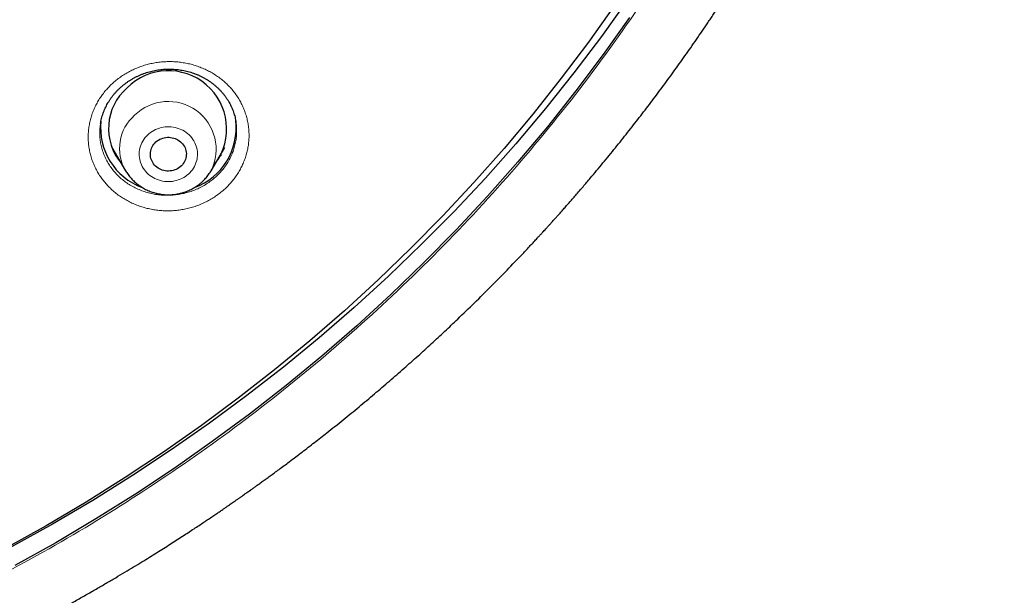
# Model space of a CAD drawing. Header units: millimetres. Extents: x 8 to 436, y 12 to 763.
# Tile 182 of 256: x 255 to 279, y 672 to 686. Entities that reach past the tile are written whole.
import ezdxf

# ---------------------------------------------------------------- set-up
doc = ezdxf.new("R2010")
doc.units = ezdxf.units.MM

msp = doc.modelspace()

# ---------------------------------------------------------------- linework, layer by layer
at = {"color": 7, "linetype": 'Continuous', "lineweight": 30}
for p, q in [((256.869, 683.303), (256.869, 683.3)), ((257.154, 682.712), (257.498, 682.129)), ((259.638, 682.129), (259.982, 682.712)), ((259.638, 682.129), (259.637, 682.127))]:
    msp.add_line(p, q, dxfattribs=at)
at = {"color": 252, "linetype": 'Continuous', "lineweight": 0}
for p, q in [((257.3, 682.466), (257.251, 682.512)), ((259.637, 682.127), (259.621, 682.102))]:
    msp.add_line(p, q, dxfattribs=at)
at = {"color": 7, "linetype": 'Continuous', "lineweight": 30, "flags": 128}
for points in [[(270.075, 686.421), (269.412, 685.492), (268.723, 684.579), (268.009, 683.684), (267.27, 682.806), (266.507, 681.947), (265.72, 681.107), (264.91, 680.287), (264.078, 679.487), (263.223, 678.708), (262.347, 677.95), (261.451, 677.213), (260.534, 676.5), (259.597, 675.809), (258.641, 675.141), (257.668, 674.497), (256.676, 673.877), (255.668, 673.282), (254.643, 672.712)], [(269.74, 686.268), (269.086, 685.347), (268.406, 684.443), (267.701, 683.556), (266.972, 682.687), (266.218, 681.836), (265.442, 681.004), (264.642, 680.191), (263.82, 679.398), (262.976, 678.625), (262.111, 677.874), (261.225, 677.144), (260.319, 676.436), (259.394, 675.751), (258.45, 675.088), (257.488, 674.449), (256.509, 673.834), (255.512, 673.244), (254.5, 672.678)], [(270.118, 685.969), (269.457, 685.039), (268.77, 684.126), (268.058, 683.23), (267.321, 682.352), (266.56, 681.493), (265.776, 680.652), (264.968, 679.831), (264.138, 679.03), (263.286, 678.25), (262.412, 677.491), (261.517, 676.754), (260.603, 676.039), (259.668, 675.347), (258.715, 674.678), (257.743, 674.032), (256.754, 673.411), (255.748, 672.815), (254.725, 672.243)], [(258.258, 682.85), (258.288, 682.875), (258.32, 682.897), (258.354, 682.916), (258.39, 682.932), (258.427, 682.945), (258.465, 682.956), (258.504, 682.963), (258.544, 682.966), (258.584, 682.967), (258.623, 682.964), (258.663, 682.957), (258.701, 682.948), (258.739, 682.935), (258.775, 682.92), (258.809, 682.901), (258.842, 682.88), (258.872, 682.855), (258.901, 682.829), (258.926, 682.8), (258.949, 682.769), (258.968, 682.737), (258.985, 682.703), (258.998, 682.668), (259.008, 682.632), (259.015, 682.595), (259.018, 682.557), (259.017, 682.52), (259.013, 682.483), (259.006, 682.446), (258.995, 682.41), (258.981, 682.375), (258.963, 682.341), (258.942, 682.309), (258.919, 682.279), (258.893, 682.251), (258.864, 682.225), (258.833, 682.202), (258.8, 682.181), (258.765, 682.164), (258.728, 682.149), (258.69, 682.137), (258.651, 682.128), (258.612, 682.123), (258.572, 682.121), (258.532, 682.122), (258.493, 682.127), (258.454, 682.135), (258.416, 682.146), (258.379, 682.16), (258.344, 682.177), (258.31, 682.197), (258.279, 682.22), (258.249, 682.245), (258.222, 682.273), (258.198, 682.303), (258.177, 682.335), (258.159, 682.368), (258.144, 682.402), (258.132, 682.438), (258.124, 682.475), (258.119, 682.512), (258.118, 682.549), (258.12, 682.587), (258.126, 682.624), (258.135, 682.66), (258.148, 682.696), (258.164, 682.73), (258.183, 682.763), (258.205, 682.794), (258.23, 682.823), (258.258, 682.85)]]:
    msp.add_lwpolyline(points, dxfattribs=at)
at = {"color": 252, "linetype": 'Continuous', "lineweight": 0, "flags": 128}
msp.add_lwpolyline([(259.072, 682.047), (259.107, 682.081), (259.14, 682.117), (259.17, 682.155), (259.197, 682.195), (259.221, 682.237), (259.242, 682.28), (259.26, 682.324), (259.275, 682.37), (259.286, 682.416), (259.293, 682.463), (259.298, 682.51), (259.298, 682.557), (259.296, 682.605), (259.289, 682.652), (259.28, 682.698), (259.267, 682.744), (259.25, 682.789), (259.231, 682.832), (259.208, 682.875), (259.182, 682.915), (259.154, 682.954), (259.122, 682.991), (259.088, 683.026), (259.051, 683.059), (259.012, 683.089), (258.971, 683.116), (258.928, 683.141), (258.884, 683.163), (258.837, 683.182), (258.79, 683.198), (258.741, 683.211), (258.692, 683.22), (258.642, 683.227), (258.592, 683.23), (258.541, 683.23), (258.491, 683.227), (258.441, 683.22), (258.392, 683.21), (258.343, 683.197), (258.296, 683.181), (258.25, 683.162), (258.205, 683.14), (258.162, 683.115), (258.121, 683.087), (258.083, 683.057), (258.046, 683.024), (258.012, 682.989), (257.981, 682.952), (257.952, 682.913), (257.926, 682.872), (257.904, 682.83), (257.885, 682.786), (257.868, 682.741), (257.856, 682.695), (257.846, 682.649), (257.84, 682.602), (257.838, 682.554), (257.839, 682.507), (257.843, 682.46), (257.851, 682.413), (257.862, 682.367), (257.877, 682.322), (257.895, 682.277), (257.916, 682.234), (257.94, 682.193), (257.968, 682.153), (257.998, 682.115), (258.031, 682.079), (258.066, 682.045), (258.104, 682.014), (258.144, 681.985), (258.186, 681.959), (258.23, 681.936), (258.275, 681.915), (258.322, 681.898), (258.37, 681.883), (258.419, 681.872), (258.469, 681.864), (258.519, 681.859), (258.57, 681.858), (258.62, 681.859), (258.67, 681.864), (258.72, 681.873), (258.769, 681.884), (258.817, 681.899), (258.863, 681.916), (258.909, 681.937), (258.953, 681.96), (258.995, 681.987), (259.034, 682.016), (259.072, 682.047)], dxfattribs=at)
at = {"color": 7, "linetype": 'Continuous', "lineweight": 30}
for centre, radius, start, end in [((258.567, 683.173), 1.46, 323.6735, 135.0918), ((258.421, 683.185), 1.351, 131.0668, 220.4687), ((258.677, 683.2), 1.588, 290.1725, 6.9602), ((258.459, 683.201), 1.588, 173.805, 249.8007)]:
    msp.add_arc(centre, radius, start, end, dxfattribs=at)
at = {"color": 252, "linetype": 'Continuous', "lineweight": 0}
for centre, radius, start, end in [((258.566, 682.665), 1.198, 333.43, 134.6485), ((258.447, 682.687), 1.101, 131.0564, 210.5108)]:
    msp.add_arc(centre, radius, start, end, dxfattribs=at)
at = {"color": 7, "linetype": 'Continuous', "lineweight": 30}
for points, knots in [([(253.574, 669.976), (253.586, 669.982), (253.728, 670.049), (253.994, 670.18), (254.37, 670.367), (254.722, 670.546), (255.053, 670.718), (255.364, 670.882), (255.663, 671.043), (255.953, 671.201), (256.232, 671.356), (256.5, 671.508), (256.759, 671.656), (257.007, 671.8), (257.246, 671.94), (257.475, 672.076), (257.694, 672.208), (257.899, 672.334), (258.092, 672.452), (258.272, 672.565), (258.444, 672.673), (258.607, 672.776), (258.766, 672.878), (258.92, 672.977), (259.068, 673.074), (259.207, 673.165), (259.337, 673.25), (259.457, 673.331), (259.571, 673.407), (259.678, 673.479), (259.777, 673.546), (259.866, 673.607), (259.944, 673.66), (260.012, 673.707), (260.069, 673.746), (260.12, 673.781), (260.168, 673.814), (260.22, 673.851), (260.277, 673.89), (260.325, 673.924), (260.363, 673.95), (260.389, 673.969), (260.412, 673.985), (260.431, 673.998), (260.443, 674.006), (260.45, 674.011), (260.459, 674.018), (260.476, 674.03), (260.503, 674.049), (260.538, 674.074), (260.581, 674.104), (260.632, 674.14), (260.691, 674.183), (260.76, 674.231), (260.837, 674.287), (260.922, 674.348), (261.016, 674.417), (261.118, 674.491), (261.227, 674.57), (261.343, 674.656), (261.467, 674.748), (261.659, 674.892), (261.915, 675.085), (262.227, 675.326), (262.57, 675.595), (262.942, 675.892), (263.34, 676.217), (263.726, 676.54), (264.103, 676.862), (264.466, 677.179), (264.818, 677.492), (265.157, 677.801), (265.489, 678.109), (265.848, 678.449), (266.234, 678.822), (266.645, 679.231), (267.047, 679.64), (267.342, 679.948), (267.536, 680.153), (267.629, 680.253), (267.718, 680.349), (267.795, 680.431), (267.858, 680.5), (267.91, 680.556), (267.956, 680.607), (267.997, 680.651), (268.032, 680.69), (268.062, 680.723), (268.086, 680.749), (268.104, 680.769), (268.117, 680.784), (268.129, 680.797), (268.145, 680.814), (268.171, 680.843), (268.209, 680.885), (268.258, 680.94), (268.314, 681.003), (268.377, 681.073), (268.446, 681.151), (268.522, 681.236), (268.601, 681.327), (268.684, 681.422), (268.77, 681.521), (268.86, 681.624), (268.951, 681.73), (269.041, 681.837), (269.209, 682.034), (269.45, 682.323), (269.762, 682.704), (270.065, 683.084), (270.36, 683.46), (270.648, 683.836), (270.934, 684.217), (271.219, 684.607), (271.506, 685.007), (271.793, 685.417), (272.006, 685.73), (272.148, 685.941), (272.219, 686.047), (272.29, 686.153), (272.361, 686.261), (272.431, 686.368), (272.499, 686.472), (272.565, 686.573), (272.627, 686.67), (272.685, 686.76), (272.737, 686.842), (272.783, 686.914), (272.821, 686.974), (272.851, 687.023), (272.876, 687.061), (272.896, 687.093), (272.912, 687.119), (272.924, 687.138), (272.935, 687.155), (272.946, 687.174), (272.962, 687.199), (272.981, 687.23), (273.004, 687.267), (273.034, 687.314), (273.07, 687.373), (273.113, 687.444), (273.163, 687.524), (273.217, 687.614), (273.277, 687.713), (273.341, 687.819), (273.408, 687.931), (273.476, 688.045), (273.544, 688.16), (273.611, 688.274), (273.702, 688.43), (273.816, 688.628), (273.951, 688.866), (274.079, 689.095), (274.194, 689.303), (274.296, 689.489), (274.386, 689.656), (274.472, 689.818), (274.556, 689.977), (274.65, 690.156), (274.755, 690.359), (274.872, 690.588), (274.99, 690.823), (275.109, 691.064), (275.23, 691.311), (275.352, 691.567), (275.454, 691.782), (275.533, 691.952), (275.588, 692.073), (275.641, 692.189), (275.691, 692.297), (275.737, 692.399), (275.779, 692.493), (275.817, 692.581), (275.853, 692.66), (275.885, 692.733), (275.913, 692.798), (275.938, 692.855), (275.96, 692.906), (275.979, 692.949), (275.993, 692.981), (276.003, 693.005), (276.011, 693.024), (276.02, 693.044), (276.031, 693.069), (276.044, 693.1), (276.059, 693.136), (276.079, 693.183), (276.104, 693.24), (276.133, 693.31), (276.167, 693.389), (276.203, 693.477), (276.243, 693.574), (276.287, 693.679), (276.333, 693.791), (276.38, 693.908), (276.469, 694.129), (276.596, 694.451), (276.768, 694.902), (276.944, 695.378), (277.122, 695.881), (277.261, 696.288), (277.363, 696.595), (277.43, 696.801), (277.493, 696.998), (277.552, 697.186), (277.608, 697.365), (277.66, 697.535), (277.701, 697.671), (277.732, 697.776), (277.755, 697.853), (277.776, 697.927), (277.797, 697.998), (277.816, 698.064), (277.834, 698.125), (277.85, 698.18), (277.863, 698.228), (277.875, 698.269), (277.887, 698.312), (277.902, 698.365), (277.92, 698.427), (277.94, 698.5), (277.963, 698.583), (277.988, 698.675), (278.017, 698.78), (278.048, 698.897), (278.083, 699.027), (278.12, 699.168), (278.159, 699.318), (278.199, 699.475), (278.238, 699.635), (278.301, 699.888), (278.384, 700.236), (278.485, 700.679), (278.582, 701.126), (278.653, 701.471), (278.701, 701.715), (278.728, 701.856), (278.755, 701.995), (278.78, 702.127), (278.803, 702.252), (278.824, 702.369), (278.843, 702.477), (278.861, 702.575), (278.876, 702.662), (278.889, 702.737), (278.899, 702.797), (278.906, 702.841), (278.912, 702.873), (278.916, 702.899), (278.92, 702.923), (278.924, 702.949), (278.93, 702.984), (278.937, 703.027), (278.946, 703.078), (278.955, 703.135), (278.966, 703.201), (278.977, 703.274), (278.989, 703.351), (279.001, 703.43), (279.014, 703.508), (279.046, 703.725), (279.092, 704.039), (279.147, 704.451), (279.194, 704.825), (279.238, 705.206), (279.28, 705.596), (279.309, 705.892), (279.327, 706.092), (279.336, 706.19), (279.344, 706.282), (279.351, 706.366), (279.357, 706.437), (279.362, 706.498), (279.366, 706.548), (279.369, 706.587), (279.371, 706.614), (279.372, 706.632), (279.373, 706.646), (279.375, 706.663), (279.377, 706.688), (279.379, 706.719), (279.383, 706.775), (279.389, 706.855), (279.397, 706.971), (279.407, 707.108), (279.417, 707.265), (279.427, 707.434), (279.437, 707.614), (279.446, 707.779), (279.453, 707.929), (279.459, 708.062), (279.465, 708.198), (279.47, 708.339), (279.475, 708.482), (279.479, 708.602), (279.482, 708.698), (279.484, 708.768), (279.485, 708.834), (279.487, 708.897), (279.488, 708.955), (279.489, 709.008), (279.49, 709.052), (279.491, 709.084), (279.491, 709.105), (279.492, 709.125), (279.492, 709.147), (279.492, 709.178), (279.493, 709.216), (279.494, 709.265), (279.495, 709.326), (279.496, 709.397), (279.496, 709.474), (279.497, 709.564), (279.498, 709.661), (279.498, 709.756), (279.499, 709.833), (279.499, 709.896), (279.499, 709.947), (279.499, 709.99), (279.498, 710.026), (279.498, 710.059), (279.498, 710.079), (279.498, 710.088)], [0, 0, 0, 0, 0.0007728, 0.0091228, 0.0172311, 0.0250978, 0.0320966, 0.0388923, 0.0454848, 0.0518742, 0.0580604, 0.0640434, 0.0698233, 0.0753999, 0.0807733, 0.0859434, 0.0909103, 0.0956739, 0.0999791, 0.1041036, 0.1080474, 0.1118104, 0.1153927, 0.1190458, 0.1224895, 0.1257239, 0.128749, 0.1315648, 0.1341713, 0.1367553, 0.1390942, 0.1411883, 0.1430373, 0.1446414, 0.1460004, 0.147083, 0.1482146, 0.1494551, 0.1508043, 0.1522624, 0.1528761, 0.1535072, 0.1541125, 0.1545585, 0.1548357, 0.1549519, 0.1550487, 0.1554844, 0.1561689, 0.1569903, 0.1580099, 0.1592279, 0.1606442, 0.16229, 0.1641414, 0.1661983, 0.1684609, 0.1709291, 0.1735533, 0.1763758, 0.1793967, 0.1826151, 0.190424, 0.1981371, 0.2057543, 0.2159868, 0.2260411, 0.2359171, 0.2456148, 0.2551343, 0.2643102, 0.2733143, 0.282172, 0.2909637, 0.3024719, 0.3138754, 0.3251745, 0.336369, 0.3391113, 0.3418472, 0.3444666, 0.3468269, 0.3484993, 0.3500115, 0.3513633, 0.3525549, 0.3535863, 0.3544573, 0.3551681, 0.3557185, 0.3560386, 0.356331, 0.3567838, 0.3574065, 0.3586628, 0.3601191, 0.3617754, 0.3636318, 0.3656883, 0.3679448, 0.3704014, 0.372829, 0.3754248, 0.3781715, 0.3809401, 0.3837041, 0.3864636, 0.3962813, 0.4060404, 0.415741, 0.4251334, 0.4344707, 0.443885, 0.4534775, 0.4632484, 0.4731975, 0.4833249, 0.4858476, 0.4883812, 0.4909256, 0.4934809, 0.4960469, 0.4985673, 0.50091, 0.5032754, 0.5054192, 0.5073413, 0.5090418, 0.5105206, 0.5115836, 0.5124928, 0.5132479, 0.5138492, 0.5142966, 0.5146176, 0.5150379, 0.5156222, 0.5163516, 0.5172252, 0.5182431, 0.5196859, 0.5213449, 0.5232202, 0.5253118, 0.5276197, 0.5301438, 0.5327218, 0.5354218, 0.5380885, 0.5407163, 0.5433052, 0.5489437, 0.5543883, 0.559639, 0.5646959, 0.5686018, 0.5723836, 0.5760414, 0.5795916, 0.5832151, 0.5881456, 0.5932865, 0.5986379, 0.6039423, 0.6094385, 0.6151264, 0.6210061, 0.6237083, 0.6264123, 0.6289698, 0.6313654, 0.6335991, 0.635671, 0.6375809, 0.6393289, 0.6409149, 0.6423391, 0.6436014, 0.6447017, 0.6456402, 0.6464028, 0.6468577, 0.6472061, 0.6476328, 0.6481803, 0.6488488, 0.6496381, 0.6505484, 0.6518786, 0.6534038, 0.655124, 0.6570392, 0.6591494, 0.6614117, 0.6638621, 0.6664369, 0.6690114, 0.6781749, 0.6872903, 0.6980792, 0.7087998, 0.7194523, 0.7239817, 0.7283459, 0.7325116, 0.7364789, 0.7402477, 0.743818, 0.7471898, 0.7488436, 0.750445, 0.7519942, 0.753491, 0.7549053, 0.756145, 0.757374, 0.7583519, 0.759121, 0.7599701, 0.7610799, 0.7623931, 0.7639124, 0.7656378, 0.7675693, 0.769707, 0.7721825, 0.7748868, 0.7778201, 0.7809822, 0.7842864, 0.7875963, 0.7909104, 0.8000453, 0.8092113, 0.8184083, 0.8276364, 0.8305431, 0.8334529, 0.8363426, 0.83906, 0.8415771, 0.8440277, 0.846253, 0.848253, 0.8500276, 0.8515768, 0.8529006, 0.8536652, 0.8543271, 0.8548643, 0.8552668, 0.8557524, 0.8564626, 0.8573973, 0.8583995, 0.8595737, 0.8609198, 0.8624378, 0.8640378, 0.8656375, 0.8672369, 0.868836, 0.8788799, 0.8864178, 0.8939755, 0.9016942, 0.9095941, 0.9176751, 0.9196941, 0.921723, 0.9236257, 0.9253075, 0.9267684, 0.9279882, 0.928995, 0.9297887, 0.9303694, 0.9306381, 0.9308566, 0.931203, 0.9316961, 0.932336, 0.9331114, 0.9350795, 0.9371772, 0.9401326, 0.9433121, 0.9467158, 0.9503265, 0.954122, 0.9567073, 0.9593719, 0.9621157, 0.9649387, 0.967841, 0.9707394, 0.9722202, 0.9736246, 0.9749526, 0.9762042, 0.9773793, 0.9784781, 0.9794202, 0.9799877, 0.9804033, 0.9807151, 0.9811591, 0.9817668, 0.9825382, 0.9834733, 0.9847075, 0.9861446, 0.9877522, 0.9893082, 0.991565, 0.9935916, 0.9949737, 0.9962238, 0.9973417, 0.998088, 0.998759, 0.9993843, 1, 1, 1, 1]), ([(257.377, 684.219), (257.385, 684.227), (257.412, 684.25), (257.457, 684.287), (257.513, 684.33), (257.571, 684.37), (257.631, 684.408), (257.693, 684.444), (257.756, 684.477), (257.821, 684.508), (257.887, 684.537), (257.954, 684.563), (258.023, 684.586), (258.092, 684.607), (258.162, 684.624), (258.233, 684.64), (258.305, 684.652), (258.377, 684.662), (258.449, 684.669), (258.522, 684.673), (258.594, 684.674), (258.666, 684.672), (258.738, 684.668), (258.81, 684.661), (258.882, 684.651), (258.953, 684.638), (259.024, 684.622), (259.094, 684.604), (259.162, 684.583), (259.229, 684.56), (259.295, 684.534), (259.359, 684.505), (259.423, 684.474), (259.485, 684.44), (259.545, 684.404), (259.605, 684.365), (259.662, 684.324), (259.717, 684.281), (259.769, 684.237), (259.819, 684.19), (259.867, 684.141), (259.913, 684.091), (259.957, 684.038), (259.998, 683.984), (260.036, 683.927), (260.073, 683.87), (260.106, 683.811), (260.136, 683.751), (260.164, 683.69), (260.188, 683.627), (260.21, 683.564), (260.229, 683.5), (260.245, 683.435), (260.255, 683.384), (260.259, 683.355), (260.26, 683.347)], [0, 0, 0, 0, 0.009467, 0.02875, 0.047982, 0.067182, 0.086364, 0.105538, 0.124717, 0.143909, 0.163122, 0.182359, 0.201574, 0.220642, 0.239789, 0.258993, 0.278233, 0.297483, 0.316711, 0.335893, 0.355004, 0.374033, 0.39306, 0.412198, 0.431444, 0.450759, 0.470099, 0.489415, 0.508657, 0.527787, 0.546779, 0.565806, 0.585002, 0.604321, 0.623723, 0.643166, 0.662604, 0.681984, 0.701265, 0.720415, 0.739572, 0.758915, 0.778355, 0.797867, 0.817423, 0.836998, 0.85656, 0.87608, 0.895535, 0.914963, 0.934542, 0.954119, 0.973707, 0.993309, 1, 1, 1, 1]), ([(256.868, 683.3), (256.869, 683.302), (256.872, 683.326), (256.881, 683.371), (256.895, 683.437), (256.914, 683.502), (256.935, 683.567), (256.958, 683.63), (256.985, 683.693), (257.015, 683.754), (257.047, 683.814), (257.082, 683.872), (257.12, 683.93), (257.16, 683.985), (257.203, 684.04), (257.249, 684.092), (257.297, 684.143), (257.34, 684.185), (257.367, 684.21), (257.377, 684.219)], [0, 0, 0, 0, 0.004799, 0.06925, 0.133789, 0.198328, 0.262761, 0.32701, 0.390998, 0.454787, 0.518178, 0.582004, 0.64571, 0.709328, 0.772891, 0.836434, 0.899994, 0.963606, 1, 1, 1, 1]), ([(257.301, 682.464), (257.292, 682.472), (257.275, 682.488), (257.259, 682.504), (257.251, 682.512)], [0, 0, 0, 0, 0.508823, 1, 1, 1, 1]), ([(259.894, 682.527), (259.878, 682.511), (259.862, 682.494), (259.844, 682.479), (259.844, 682.478)], [0, 0, 0, 0, 0.956117, 1, 1, 1, 1]), ([(257.499, 682.128), (257.508, 682.113), (257.527, 682.081), (257.56, 682.033), (257.597, 681.985), (257.636, 681.939), (257.678, 681.895), (257.722, 681.853), (257.768, 681.813), (257.816, 681.775), (257.866, 681.74), (257.918, 681.707), (257.972, 681.676), (258.027, 681.649), (258.083, 681.624), (258.141, 681.602), (258.2, 681.582), (258.26, 681.566), (258.32, 681.552), (258.382, 681.542), (258.444, 681.534), (258.506, 681.53), (258.568, 681.528), (258.63, 681.53), (258.692, 681.534), (258.754, 681.542), (258.816, 681.552), (258.876, 681.566), (258.936, 681.582), (258.995, 681.602), (259.053, 681.624), (259.11, 681.649), (259.165, 681.677), (259.219, 681.708), (259.271, 681.741), (259.322, 681.776), (259.366, 681.811), (259.394, 681.835), (259.406, 681.846)], [0, 0, 0, 0, 0.024148, 0.051867, 0.079613, 0.10739, 0.135198, 0.163037, 0.190909, 0.218811, 0.246746, 0.27471, 0.302704, 0.330726, 0.358775, 0.386849, 0.414945, 0.443063, 0.4712, 0.499354, 0.527523, 0.555704, 0.583895, 0.612094, 0.640298, 0.668503, 0.696708, 0.72491, 0.753106, 0.781294, 0.809471, 0.837634, 0.865781, 0.893909, 0.922016, 0.9501, 0.978158, 1, 1, 1, 1]), ([(259.406, 681.846), (259.416, 681.855), (259.441, 681.878), (259.48, 681.917), (259.52, 681.963), (259.559, 682.01), (259.594, 682.059), (259.62, 682.098), (259.633, 682.121), (259.636, 682.127)], [0, 0, 0, 0, 0.1133976, 0.2806612, 0.4478149, 0.6147745, 0.7815364, 0.9480989, 1, 1, 1, 1])]:
    msp.add_open_spline(points, degree=3, knots=knots, dxfattribs=at)
at = {"color": 252, "linetype": 'Continuous', "lineweight": 0}
for points, knots in [([(277.499, 709.23), (277.48, 708.299), (277.442, 706.436), (277.138, 703.65), (276.654, 700.884), (275.977, 698.153), (275.113, 695.473), (274.065, 692.857), (272.837, 690.31), (271.432, 687.842), (269.855, 685.462), (268.118, 683.182), (266.229, 681.017), (264.23, 679.012), (262.138, 677.164), (259.965, 675.471), (257.678, 673.908), (255.299, 672.468), (253.639, 671.629), (252.811, 671.211)], [0, 0, 0, 0, 0.059647, 0.119293, 0.179195, 0.239108, 0.298754, 0.35839, 0.418037, 0.477683, 0.537584, 0.597497, 0.657143, 0.716779, 0.77332, 0.829847, 0.88658, 0.943426, 1, 1, 1, 1]), ([(257.185, 684.33), (257.185, 684.33), (257.219, 684.36), (257.287, 684.417), (257.394, 684.495), (257.507, 684.567), (257.624, 684.631), (257.746, 684.688), (257.871, 684.738), (258, 684.779), (258.132, 684.812), (258.265, 684.837), (258.4, 684.854), (258.535, 684.862), (258.671, 684.862), (258.807, 684.853), (258.941, 684.836), (259.074, 684.811), (259.204, 684.777), (259.331, 684.735), (259.456, 684.685), (259.576, 684.627), (259.692, 684.562), (259.802, 684.49), (259.907, 684.411), (260.006, 684.325), (260.099, 684.234), (260.184, 684.137), (260.262, 684.035), (260.332, 683.927), (260.395, 683.816), (260.449, 683.7), (260.495, 683.582), (260.532, 683.461), (260.559, 683.338), (260.578, 683.213), (260.588, 683.087), (260.589, 682.961), (260.58, 682.835), (260.562, 682.709), (260.535, 682.585), (260.499, 682.463), (260.455, 682.343), (260.402, 682.227), (260.34, 682.114), (260.271, 682.004), (260.194, 681.899), (260.108, 681.798), (260.014, 681.702), (259.912, 681.61), (259.805, 681.527), (259.693, 681.451), (259.577, 681.384), (259.457, 681.323), (259.333, 681.27), (259.206, 681.225), (259.076, 681.189), (258.943, 681.16), (258.808, 681.14), (258.673, 681.128), (258.537, 681.124), (258.402, 681.129), (258.267, 681.143), (258.133, 681.165), (258.002, 681.195), (257.873, 681.233), (257.748, 681.279), (257.626, 681.334), (257.508, 681.396), (257.395, 681.465), (257.287, 681.54), (257.186, 681.623), (257.091, 681.712), (257.002, 681.807), (256.92, 681.907), (256.846, 682.012), (256.781, 682.122), (256.723, 682.236), (256.673, 682.353), (256.632, 682.473), (256.601, 682.595), (256.578, 682.719), (256.564, 682.845), (256.56, 682.971), (256.564, 683.097), (256.578, 683.223), (256.601, 683.348), (256.633, 683.471), (256.673, 683.592), (256.723, 683.71), (256.78, 683.825), (256.846, 683.935), (256.92, 684.042), (257.001, 684.143), (257.089, 684.24), (257.153, 684.3), (257.185, 684.33)], [0, 0, 0, 0, 0.0001433, 0.0108404, 0.021574, 0.03232, 0.0430536, 0.0537507, 0.0644475, 0.0751808, 0.0859265, 0.0966598, 0.1073566, 0.1180609, 0.1288015, 0.1395546, 0.1502954, 0.1609996, 0.1717157, 0.1824683, 0.1932333, 0.2039859, 0.214702, 0.2254291, 0.2361929, 0.2469691, 0.2577328, 0.26846, 0.2791926, 0.289962, 0.3007437, 0.311513, 0.3222457, 0.3329758, 0.3437426, 0.3545219, 0.3652887, 0.3760188, 0.3867394, 0.3974968, 0.4082666, 0.4190239, 0.4297445, 0.4404529, 0.451198, 0.4619555, 0.4727005, 0.4834089, 0.4945483, 0.5057015, 0.5168409, 0.5275415, 0.5382787, 0.5490284, 0.5597656, 0.5704663, 0.5811666, 0.5919034, 0.6026527, 0.6133896, 0.62409, 0.6347976, 0.6455417, 0.6562983, 0.6670425, 0.6777502, 0.68847, 0.6992264, 0.7099953, 0.7207517, 0.7314716, 0.7422012, 0.7529675, 0.7637462, 0.7745125, 0.7852422, 0.7959749, 0.8067444, 0.8175262, 0.8282956, 0.8390284, 0.8497561, 0.8605206, 0.8712975, 0.8820619, 0.8927896, 0.9035065, 0.9142601, 0.9250261, 0.9357796, 0.9464965, 0.9571729, 0.9678857, 0.9786108, 0.9893236, 1, 1, 1, 1]), ([(256.869, 683.3), (256.868, 683.297), (256.859, 683.25), (256.852, 683.158), (256.85, 683.024), (256.861, 682.89), (256.884, 682.758), (256.92, 682.629), (256.967, 682.502), (257.025, 682.38), (257.094, 682.264), (257.174, 682.153), (257.263, 682.049), (257.362, 681.952), (257.469, 681.864), (257.585, 681.784), (257.707, 681.714), (257.835, 681.654), (257.968, 681.604), (258.106, 681.565), (258.246, 681.536), (258.389, 681.519), (258.534, 681.513), (258.678, 681.518), (258.821, 681.534), (258.963, 681.562), (259.102, 681.6), (259.237, 681.649), (259.368, 681.708), (259.492, 681.778), (259.604, 681.852), (259.703, 681.929), (259.79, 682.006), (259.876, 682.095), (259.96, 682.196), (260.039, 682.309), (260.107, 682.428), (260.165, 682.551), (260.211, 682.679), (260.246, 682.809), (260.268, 682.942), (260.279, 683.076), (260.276, 683.209), (260.27, 683.3), (260.261, 683.346), (260.26, 683.347)], [0, 0, 0, 0, 0.001638, 0.0262653, 0.050981, 0.0756967, 0.1003243, 0.1249633, 0.1496904, 0.1744176, 0.1990567, 0.2236867, 0.2484046, 0.2731225, 0.2977525, 0.3223556, 0.3470465, 0.3717372, 0.3963403, 0.4209094, 0.4455661, 0.4702227, 0.4947917, 0.5193379, 0.5439718, 0.5686055, 0.5931516, 0.6176942, 0.6423246, 0.6669548, 0.6914974, 0.7119275, 0.7323829, 0.752813, 0.7773733, 0.8020216, 0.8266699, 0.8512303, 0.875823, 0.9005037, 0.9251845, 0.9497773, 0.9743978, 0.9991064, 1, 1, 1, 1]), ([(259.896, 682.529), (259.886, 682.518), (259.87, 682.501), (259.851, 682.485), (259.844, 682.479)], [0, 0, 0, 0, 0.610881, 1, 1, 1, 1])]:
    msp.add_open_spline(points, degree=3, knots=knots, dxfattribs=at)

doc.saveas('drawing.dxf')
